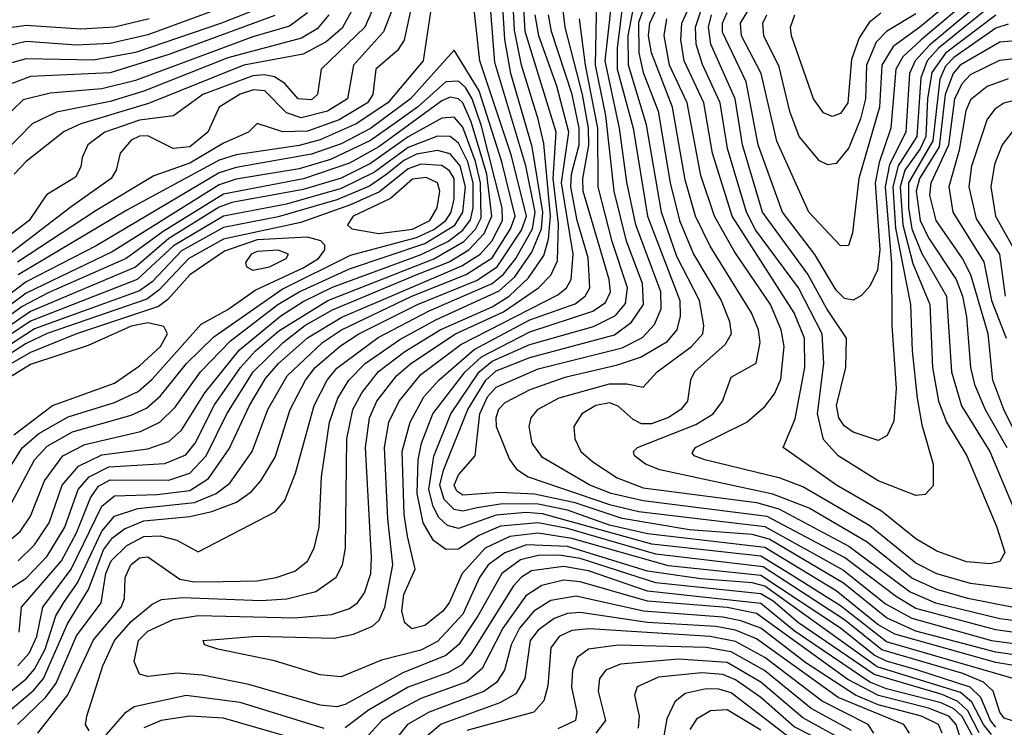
# Model space of a CAD drawing. Extents: x 997026 to 1115308, y 536381 to 619039.
# Tile 119 of 256: x 1014989 to 1017335, y 568789 to 570473. Entities that reach past the tile are written whole.
import ezdxf

# ---------------------------------------------------------------- set-up
doc = ezdxf.new("R2010")
doc.units = 0

msp = doc.modelspace()

# ---------------------------------------------------------------- linework, layer by layer
at = {"layer": '0CON20XD'}
for points in [[(1017495, 568995.2), (1017315, 569020.6), (1017125, 569071.8), (1017078.9, 569098.9), (1016955, 569193), (1016770.6, 569290.6), (1016475, 569327.5), (1016398.8, 569345), (1016348.1, 569365), (1016235, 569430.5), (1016210.2, 569465), (1016203, 569505), (1016207.8, 569525), (1016225, 569545.6), (1016275, 569572.8), (1016395, 569606.1), (1016436.3, 569606.3), (1016475, 569598.5), (1016508.1, 569635), (1016590, 569695), (1016616.9, 569725), (1016619.4, 569745), (1016609.1, 569805), (1016555, 569909.6), (1016518.5, 570015), (1016483, 570223), (1016440.3, 570365), (1016439, 570435), (1016477, 570635)], [(1016498.7, 570565), (1016463.9, 570466.1), (1016464.3, 570394.3), (1016475, 570347.1), (1016510.8, 570255), (1016539.5, 570085), (1016561.2, 569995), (1016594.7, 569915), (1016660.7, 569805), (1016680.5, 569755), (1016684.8, 569725), (1016670.3, 569699.7), (1016597.2, 569635), (1016588.1, 569615), (1016580.2, 569565), (1016564.8, 569545), (1016535, 569526), (1016495, 569511.2), (1016471.3, 569511.3), (1016451.1, 569521.1), (1016415, 569553.1), (1016395, 569560.7), (1016362.1, 569555), (1016328.6, 569535), (1016309.4, 569505), (1016311.9, 569475), (1016326.8, 569445), (1016355, 569420.9), (1016412.8, 569382.8), (1016475, 569358.9), (1016745, 569323.6), (1016798.4, 569308.4), (1016965, 569220.2), (1017111.3, 569111.3), (1017171.3, 569085), (1017325, 569047.7), (1017485, 569028)], [(1017271, 570569), (1017133.9, 570455), (1017071, 570409), (1017043.5, 570365), (1017037.8, 570265), (1016988.6, 570095), (1016973.9, 569966.1), (1016964.6, 569935.4), (1016945, 569934.6), (1016869.3, 570015), (1016793.6, 570183.6), (1016755.8, 570345), (1016708.9, 570435), (1016707.2, 570465), (1016725.1, 570495)], [(1014983.8, 568795), (1015050.6, 568859.4), (1015076.2, 568893.8), (1015125, 569006.6), (1015183.5, 569085), (1015194.6, 569155), (1015207.6, 569185), (1015245, 569221.2), (1015285, 569242.8), (1015324.4, 569244.4), (1015364, 569234), (1015415, 569206.2), (1015598.2, 569301.8), (1015621.1, 569328.9), (1015646.6, 569393.4), (1015690.9, 569555), (1015721.8, 569615), (1015745, 569643.8), (1015843.4, 569716.6), (1015965, 569779.9), (1016114.8, 569845.2), (1016142.5, 569867.5), (1016171.7, 569905), (1016211.3, 569975), (1016217.7, 570015), (1016195, 570125.2), (1016121.6, 570371.6), (1016107.2, 570555)], [(1015974.9, 570535), (1015950.8, 570375), (1015866.4, 570275), (1015791.2, 570225), (1015705, 570187), (1015655, 570173.9), (1015505, 570151.3), (1015465, 570138.6), (1015245, 570019.6), (1014985.7, 569865.8)], [(1015032.6, 568775), (1015104, 568866), (1015165, 568996.7), (1015231.1, 569075), (1015239.1, 569095), (1015240.6, 569145), (1015254, 569175), (1015275, 569192.3), (1015295, 569194.8), (1015371.2, 569141.2), (1015405, 569135.3), (1015474.1, 569135.9), (1015555, 569137.1), (1015600.6, 569145), (1015645, 569160.4), (1015675, 569184.1), (1015690.9, 569215), (1015702.6, 569265), (1015708.9, 569385), (1015727.3, 569515), (1015747.6, 569572.4), (1015773.6, 569615), (1015812.3, 569655), (1015895, 569711.8), (1015981, 569759), (1016132.2, 569827.8), (1016168.9, 569861.1), (1016210, 569920), (1016232.8, 569975), (1016235.9, 570015), (1016210.1, 570170.1), (1016159.3, 570345), (1016145.6, 570425.6), (1016137.4, 570555)], [(1015153.5, 569116.5), (1015188.8, 569211.2), (1015210.5, 569239.5), (1015239.3, 569260.7), (1015285, 569280.3), (1015395, 569290.6), (1015447.4, 569302.6), (1015505.6, 569324.4), (1015540.8, 569349.2), (1015564.3, 569375.7), (1015598.1, 569431.9), (1015634.1, 569545), (1015670.5, 569615), (1015693.6, 569645), (1015753.5, 569696.5), (1015797.6, 569725), (1015937.4, 569795), (1016077.6, 569852.4), (1016127.2, 569885), (1016185, 569971.7), (1016197.1, 570005), (1016161, 570149), (1016085.5, 570375), (1016068.5, 570535)], [(1017275.7, 568775.7), (1017248.2, 568828.2), (1017225, 568850.4), (1017187.1, 568867.1), (1017025, 568914.2), (1016845, 569037), (1016785, 569088.8), (1016755, 569106.6), (1016505, 569132.6), (1016325, 569190.4), (1016275, 569198.4), (1016225, 569197.8), (1016183, 569187), (1016138.2, 569155), (1016081.8, 569055), (1016035.6, 568985.6), (1016005, 568959.7), (1015902.1, 568917.9), (1015765, 568843.2), (1015745, 568837.7), (1015705, 568841.6), (1015535, 568890.8), (1015425, 568913), (1015365, 568917.3), (1015295, 568909.3), (1015275.2, 568915.2), (1015262, 568945), (1015272.3, 568995), (1015295, 569017.7), (1015354.9, 569045.1), (1015415, 569054.6), (1015645, 569048.9), (1015732.6, 569057.4), (1015775, 569071.4), (1015794.2, 569085), (1015811, 569109), (1015825.8, 569155), (1015827.3, 569192.7), (1015813.3, 569455), (1015822.6, 569525), (1015840.4, 569565), (1015887, 569625), (1015921.2, 569655), (1016027.6, 569725), (1016142.1, 569777.9), (1016225.8, 569835), (1016255.2, 569864.8), (1016271, 569899), (1016273.2, 569986.8), (1016260.8, 570095), (1016267.8, 570205), (1016194.1, 570445), (1016188.6, 570545)], [(1017485, 568943), (1017315, 568967.2), (1017125, 569017.6), (1017055, 569049.6), (1016952.1, 569132.1), (1016775, 569236.8), (1016735, 569247.5), (1016585, 569259), (1016425, 569285.4), (1016312.9, 569322.9), (1016216, 569344), (1016132.5, 569347.5), (1016045, 569341.1), (1016030.6, 569350.6), (1016024.7, 569364.7), (1016035, 569390), (1016074.9, 569435.1), (1016085.7, 569535), (1016103.8, 569575), (1016125, 569598.4), (1016225, 569641.8), (1016425, 569691.7), (1016473.7, 569716.3), (1016502.2, 569747.8), (1016517.6, 569785), (1016516.7, 569825), (1016457.6, 569985), (1016436.1, 570086.1), (1016418.2, 570215), (1016384.7, 570375), (1016403.1, 570545)], [(1016225, 570236.5), (1016184.9, 570365), (1016168.1, 570448.1), (1016163.2, 570555)], [(1017402.2, 569065), (1017248.5, 569095), (1017175, 569116.8), (1017115, 569144), (1017009, 569229), (1016870.4, 569310.4), (1016783.8, 569343.8), (1016515, 569401.3), (1016480.4, 569415), (1016454, 569435), (1016452.1, 569445), (1016461.5, 569455), (1016600.7, 569509.3), (1016641.6, 569535), (1016664.3, 569565), (1016685, 569622.5), (1016744.2, 569655.8), (1016754.1, 569705), (1016749.5, 569735), (1016733.3, 569775), (1016634.3, 569934.3), (1016599.3, 570005), (1016575, 570091.8), (1016544.6, 570265), (1016494.5, 570394.5), (1016488, 570435), (1016490.5, 570465), (1016533.2, 570555)], [(1017315, 570484), (1017195, 570393.3), (1017162.9, 570347.1), (1017152.7, 570285), (1017148.2, 570195), (1017135, 570165.5), (1017098.5, 570115), (1017087.3, 570075), (1017093.3, 569985), (1017117.5, 569892.5), (1017158.3, 569795), (1017164.2, 569645), (1017178.6, 569565), (1017197.5, 569515), (1017246.5, 569435), (1017317.4, 569265), (1017336.8, 569205), (1017325, 569183.1), (1017301.9, 569178.1), (1017245, 569182.7), (1017175, 569207.7), (1017125, 569236.9), (1017043.2, 569303.2), (1016935.3, 569365.3), (1016808.6, 569455), (1016836.8, 569523.2), (1016860.5, 569645), (1016859.4, 569715), (1016834.9, 569775), (1016686.7, 570005), (1016639.8, 570155), (1016619.5, 570275), (1016573, 570375), (1016564.5, 570425), (1016567.4, 570465), (1016608.2, 570555)], [(1017277, 570543), (1017137.6, 570425), (1017093.9, 570385), (1017077.1, 570355), (1017065.3, 570215), (1017037.2, 570132.8), (1017027.6, 570085), (1017038.6, 569925), (1017033.3, 569876.7), (1017015, 569838.5), (1016995, 569816.6), (1016975, 569805.3), (1016955, 569809.3), (1016935, 569829.3), (1016884.2, 569914.2), (1016807.1, 570015), (1016749.2, 570175), (1016720, 570325), (1016663.7, 570443.7), (1016664.2, 570465), (1016675, 570490.3)], [(1015927.3, 570525), (1015905.6, 570424.4), (1015889.9, 570400.1), (1015837.9, 570355), (1015830.7, 570295), (1015818, 570275), (1015750.8, 570235), (1015675, 570208), (1015616.1, 570206.1), (1015555, 570226.2), (1015534.6, 570205), (1015475, 570178.9), (1015395, 570131.3), (1015308.9, 570101.1), (1015171.4, 570018.6), (1014983.9, 569896.1)], [(1017480.6, 568915), (1017315, 568942.6), (1017075, 569010.2), (1017035, 569032.5), (1016935, 569113.4), (1016765, 569216.7), (1016485, 569249), (1016395, 569270.2), (1016295, 569305.2), (1016225, 569319.8), (1016139.6, 569320.4), (1016079.2, 569310.8), (1016045, 569302.9), (1016025, 569307), (1016000.6, 569330.6), (1015990.6, 569365), (1015999.2, 569400.8), (1016056.8, 569545), (1016100.1, 569615), (1016125, 569637.1), (1016205, 569668.8), (1016406.8, 569723.2), (1016447.3, 569752.7), (1016475.5, 569795), (1016473.2, 569845), (1016435.6, 569945.6), (1016406.1, 570065), (1016385.7, 570245), (1016361.1, 570365), (1016364.3, 570525)], [(1016427.7, 570522.3), (1016412.7, 570405), (1016412.7, 570355), (1016451.5, 570215), (1016485.4, 570005), (1016562.1, 569805), (1016562.8, 569767.2), (1016554.9, 569735.1), (1016529.8, 569705), (1016470.2, 569669.8), (1016410.4, 569649.6), (1016288.6, 569621.4), (1016205, 569592.3), (1016145, 569561.2), (1016130.2, 569545), (1016123.6, 569525), (1016125, 569504.5), (1016156.1, 569426.1), (1016173.3, 569403.3), (1016201.1, 569385), (1016395, 569318.8), (1016465, 569302.3), (1016765, 569266.4), (1016952.6, 569162.6), (1017052.7, 569082.7), (1017115, 569048.3), (1017305.1, 568994.9), (1017455, 568975.5)], [(1017287.8, 570522.2), (1017157.3, 570412.7), (1017122.7, 570375), (1017109.7, 570345), (1017101, 570205), (1017061.7, 570128.3), (1017051.7, 570075), (1017066.7, 569893.3), (1017067.4, 569745), (1017077.7, 569595), (1017072.5, 569517.5), (1017056.7, 569483.3), (1017035, 569471.2), (1016975, 569491), (1016953.6, 569506.4), (1016941.2, 569525), (1016935.7, 569555), (1016958, 569645), (1016959.6, 569715), (1016912.3, 569785), (1016867.3, 569867.3), (1016759.4, 570015), (1016711.3, 570175), (1016694, 570285), (1016636.3, 570415), (1016630.3, 570455), (1016637.9, 570485)], [(1015829.2, 570495), (1015811.6, 570455), (1015707.8, 570355), (1015699.3, 570295), (1015685, 570282.2), (1015652.6, 570285), (1015621.4, 570321.4), (1015596.7, 570336.7), (1015572, 570342), (1015545, 570339.4), (1015426, 570295), (1015355.6, 570244.4), (1015275, 570234.1), (1015192.4, 570205), (1015151.6, 570175), (1015138.4, 570145), (1015135, 570122.9), (1015122, 570098), (1015053.5, 570056.5), (1015012.3, 569995), (1014815, 569845.3)], [(1015875.8, 570495), (1015855.9, 570444.1), (1015784.6, 570365), (1015770.8, 570285), (1015723.1, 570255), (1015659.8, 570239.8), (1015625, 570251.7), (1015573.9, 570303.9), (1015546.5, 570306.5), (1015515, 570295.8), (1015464.4, 570265), (1015437.7, 570205), (1015395, 570170.1), (1015355, 570166.2), (1015295, 570196.6), (1015275, 570196.1), (1015255, 570186.4), (1015228.6, 570155), (1015219, 570115), (1015207.3, 570095), (1015112.4, 570027.6), (1014845, 569823.4)], [(1015461.8, 570498.2), (1015295, 570437.4), (1015205, 570416.4), (1015125, 570412.7), (1015005, 570420.9), (1014915, 570399.8)], [(1015567.1, 570502.9), (1015470.4, 570465), (1015265, 570395.2), (1015165, 570376.7), (1015005, 570380.3), (1014935, 570360.5)], [(1015675, 570489.4), (1015632.3, 570457.7), (1015545, 570432.2), (1015265, 570328.7), (1015185, 570308.6), (1015061.7, 570298.3), (1014997.6, 570282.4), (1014945, 570231.6)], [(1015780.5, 570495), (1015757.4, 570452.6), (1015719.9, 570420.1), (1015665, 570390.7), (1015523.3, 570365), (1015296.5, 570273.5), (1015135.3, 570225), (1015095, 570206.9), (1015005, 570135.6), (1014976.3, 570105)], [(1017455, 568772.4), (1017335, 568810.6), (1017324.5, 568825), (1017309.2, 568875), (1017285.8, 568895.8), (1017237, 568917), (1017043.4, 568973.4), (1016954.3, 569044.3), (1016760.7, 569170.7), (1016505, 569200.6), (1016295, 569261.6), (1016225, 569275.1), (1016135, 569267.6), (1016083.3, 569245), (1016035, 569213), (1016005, 569211.8), (1015975, 569233.5), (1015951, 569275), (1015936.7, 569345), (1015938.5, 569425), (1015946.5, 569465), (1015974, 569535), (1016050.7, 569635), (1016089.5, 569670.5), (1016205, 569730), (1016355, 569779), (1016385, 569799.5), (1016397.2, 569825), (1016393.6, 569855), (1016331.8, 570065), (1016330.9, 570095), (1016345.7, 570174.3), (1016345.1, 570215), (1016330.6, 570295), (1016289.4, 570455), (1016284.4, 570495)], [(1017295, 570499.1), (1017178.8, 570405), (1017151.3, 570375), (1017136.3, 570335), (1017126.7, 570195), (1017082.3, 570125), (1017070, 570075), (1017076.5, 569976.5), (1017112.1, 569795), (1017115.6, 569685), (1017128.2, 569571.8), (1017138.6, 569508.6), (1017165.9, 569415), (1017166.2, 569363.8), (1017147.2, 569342.8), (1017125, 569340.4), (1017035, 569375.7), (1016939.5, 569435), (1016905, 569473.4), (1016890.1, 569535), (1016905.3, 569655), (1016901.2, 569725), (1016845, 569834.5), (1016742.8, 569972.8), (1016720.8, 570015), (1016676.2, 570166.2), (1016658.8, 570275), (1016616.1, 570366.1), (1016601.6, 570415), (1016599.4, 570455), (1016615, 570500.9)], [(1017125, 570487.1), (1017055, 570444.9), (1017030.4, 570419.6), (1017006.7, 570365), (1017004.5, 570285), (1016992.8, 570237.2), (1016965, 570167.8), (1016935, 570130.7), (1016915, 570127.3), (1016895, 570137.2), (1016846.5, 570195), (1016824.5, 570254.5), (1016798.8, 570361.2), (1016762.2, 570435), (1016760.1, 570465), (1016769.9, 570485)], [(1017041.4, 570488.6), (1017013.3, 570466.7), (1016989.7, 570430.3), (1016971.5, 570378.5), (1016962.3, 570275), (1016945, 570249.5), (1016925, 570242.6), (1016905, 570251.2), (1016881, 570285), (1016828.1, 570435), (1016826, 570455), (1016836, 570485)], [(1015725.9, 570485), (1015698.3, 570451.7), (1015660.9, 570429.1), (1015485, 570382.6), (1015285, 570302.6), (1015205, 570278.6), (1015077.2, 570252.8), (1015019.3, 570225), (1014921, 570125)], [(1015297.6, 570475), (1015215.1, 570455.1), (1015135, 570450.2), (1015005, 570459.2), (1014931.1, 570448.9)], [(1015597.3, 570482.7), (1015345, 570390.1), (1015205, 570346.3), (1015015, 570337.6), (1014969.4, 570320.6)], [(1017305, 568771.2), (1017285.8, 568795), (1017258.3, 568848.3), (1017231.1, 568871.1), (1017032.9, 568932.9), (1016765, 569124.3), (1016735, 569132.4), (1016612.2, 569142.2), (1016485, 569160.3), (1016295, 569218.7), (1016196.8, 569223.2), (1016145, 569204.3), (1016105.4, 569175), (1016084.7, 569145), (1016045, 569057.7), (1015985, 568992.9), (1015945, 568972), (1015851.3, 568948.7), (1015755, 568909.1), (1015705, 568913.4), (1015596.7, 568946.7), (1015461.2, 568975), (1015430, 568985), (1015426.7, 568995), (1015554.3, 569005.7), (1015739.1, 569000.9), (1015785, 569010.2), (1015830.4, 569029.6), (1015846.1, 569043.9), (1015859.7, 569075), (1015878.7, 569175), (1015866.3, 569285), (1015858.4, 569455), (1015868.8, 569515), (1015893.5, 569565), (1015945, 569628.8), (1016040.5, 569699.5), (1016271.6, 569818.4), (1016292.3, 569835), (1016303.6, 569855), (1016308.5, 569915), (1016280.1, 570085), (1016298.2, 570205), (1016269.3, 570315), (1016226.2, 570435), (1016217.4, 570485)], [(1017315, 568788.6), (1017302.2, 568805), (1017279.4, 568859.4), (1017254.1, 568884.1), (1017129.2, 568925), (1017055, 568945.8), (1017025, 568960.5), (1016945, 569024.8), (1016755, 569150.3), (1016535, 569172.7), (1016305, 569237.7), (1016225, 569250.6), (1016157.2, 569242.8), (1016098.8, 569215), (1016043.5, 569155), (1016012.5, 569085), (1015997.5, 569065), (1015955, 569031.2), (1015923.4, 569023.4), (1015907.2, 569037.2), (1015899.9, 569065), (1015904.9, 569105.1), (1015931.5, 569165), (1015913.6, 569243.6), (1015905.5, 569295), (1015900.9, 569445), (1015919.9, 569515), (1015952.1, 569575), (1015987.8, 569615), (1016071.9, 569688.1), (1016205, 569758.4), (1016313.1, 569796.9), (1016337, 569815), (1016347.8, 569835), (1016344, 569906), (1016317.5, 569995), (1016302.4, 570075), (1016304.1, 570105), (1016322.3, 570175), (1016322.8, 570215), (1016305.7, 570295), (1016256.8, 570445), (1016249.7, 570485)], [(1017455, 568876.6), (1017055, 568992.2), (1016945, 569077.4), (1016825, 569153.1), (1016755, 569196.4), (1016495.5, 569224.5), (1016235, 569296.4), (1016195, 569299.9), (1016125, 569293.5), (1016035, 569262.2), (1016009, 569269), (1015988.4, 569288.4), (1015974.5, 569314.5), (1015964.1, 569355), (1015975.8, 569434.2), (1016016.3, 569535), (1016083.9, 569635), (1016115, 569659.9), (1016205, 569699.9), (1016357, 569743), (1016409.1, 569769.1), (1016432.6, 569797.4), (1016437.9, 569835), (1016401.1, 569945), (1016367.5, 570075), (1016366.8, 570215), (1016337.7, 570365), (1016323.5, 570475)], [(1017405, 569111.6), (1017255, 569131), (1017175, 569153.7), (1017125, 569179), (1017015, 569268.6), (1016855, 569361.4), (1016801.3, 569381.3), (1016622.2, 569425), (1016596.4, 569435), (1016592.1, 569442.1), (1016599.6, 569455), (1016722.2, 569515), (1016765, 569552.1), (1016787.5, 569582.5), (1016803, 569617), (1016810.7, 569695), (1016803.8, 569735), (1016778, 569795), (1016691.7, 569921.7), (1016644.9, 570005), (1016612.4, 570102.4), (1016579.6, 570275), (1016538.1, 570365), (1016524.7, 570435.3), (1016531.2, 570475)], [(1017345, 570462.4), (1017315, 570452.7), (1017215, 570383.4), (1017195, 570362.8), (1017181.9, 570331.9), (1017165, 570185), (1017106.8, 570085), (1017106.8, 570025), (1017115, 569975.6), (1017138, 569918), (1017197.6, 569815), (1017209.4, 569635), (1017233.7, 569553.7), (1017301.1, 569445), (1017361.5, 569301.5)], [(1017417.3, 570427.3), (1017325, 570419.9), (1017230.1, 570365), (1017213.2, 570345), (1017194.8, 570295.2), (1017179.9, 570170.1), (1017133.4, 570095), (1017125.6, 570065), (1017135, 569994.8), (1017155, 569954.2), (1017220.9, 569855), (1017236.1, 569815), (1017245, 569765.8), (1017255.1, 569645), (1017264.6, 569605), (1017289.5, 569545), (1017341.2, 569455)], [(1014931.1, 568845), (1015005, 568903.8), (1015025, 568927), (1015050.4, 568975), (1015075.8, 569054.2), (1015094.3, 569085.7), (1015127.1, 569132.9), (1015185, 569255.7), (1015215, 569291.1), (1015270.6, 569309.4), (1015406, 569324), (1015457.5, 569345), (1015490.1, 569369.9), (1015543, 569445), (1015580.4, 569545), (1015626.6, 569625), (1015711.1, 569705), (1015756, 569735), (1015923.8, 569815), (1016053.4, 569866.6), (1016115, 569906.3), (1016159, 569975), (1016170.3, 570005), (1016138.5, 570135), (1016084, 570304), (1016025, 570400.8), (1015920.3, 570285), (1015825, 570214.1), (1015755, 570177.3), (1015685, 570152.7), (1015505, 570121.6), (1015465, 570108.8), (1015171.4, 569935), (1015005, 569849.4), (1014865.5, 569744.5)], [(1017383.8, 569445), (1017334.7, 569545), (1017307.8, 569615), (1017296.6, 569725), (1017255.8, 569865.8), (1017236, 569905), (1017172.7, 569995), (1017158.1, 570055), (1017161.1, 570085), (1017203.2, 570175), (1017217.2, 570285), (1017235, 570321.4), (1017255, 570342.8), (1017325, 570376.6), (1017395, 570384.9)], [(1014985.2, 568935), (1015012.2, 568965), (1015030.1, 569005), (1015044.9, 569075), (1015112.4, 569165), (1015185.1, 569314.9), (1015215, 569339.8), (1015317.1, 569342.9), (1015395, 569352), (1015439.3, 569380.7), (1015488.4, 569451.6), (1015537.3, 569555), (1015575, 569619), (1015606.2, 569655), (1015675, 569715.6), (1015757.3, 569765), (1016042.9, 569887.1), (1016086.3, 569915), (1016114, 569946), (1016139.5, 569995), (1016139.3, 570025), (1016089.8, 570219.8), (1016067.3, 570285), (1016051.9, 570311.9), (1016035, 570326.5), (1016005, 570325.1), (1015937.5, 570265), (1015881.9, 570225), (1015825, 570185.6), (1015729.9, 570140.1), (1015655, 570118.3), (1015505, 570093.1), (1015465, 570080.1), (1015209.7, 569920.3), (1015005, 569822), (1014845, 569703)], [(1017345, 570332.3), (1017295, 570314.1), (1017255, 570282.2), (1017244, 570256), (1017227.5, 570162.5), (1017202.9, 570075), (1017212.7, 570015), (1017286.5, 569896.5), (1017305.3, 569805), (1017339.7, 569715)], [(1014987.8, 569015), (1014994.1, 569075), (1015089.4, 569185), (1015125, 569251.8), (1015157.9, 569335), (1015177.5, 569362.5), (1015205, 569377.4), (1015345, 569376.9), (1015395, 569393.9), (1015433.6, 569435), (1015483, 569535), (1015545.5, 569635), (1015616.9, 569705), (1015669.2, 569745), (1015735, 569782.5), (1015934.4, 569865.6), (1016013.1, 569896.9), (1016059.7, 569925), (1016096, 569964), (1016114.1, 570005), (1016102.3, 570105), (1016065, 570229.7), (1016044.9, 570274.9), (1016034.9, 570284.9), (1016015, 570289), (1015995, 570280.1), (1015845, 570170.3), (1015775, 570131.7), (1015665.8, 570094.2), (1015475, 570057.7), (1015330.9, 569969.1), (1015242.8, 569905), (1015057.3, 569822.7), (1014995, 569790.5), (1014845, 569682)], [(1017338.6, 569815), (1017324.6, 569914.6), (1017268.8, 569998.8), (1017252.1, 570075), (1017258.2, 570125), (1017294.9, 570235.1), (1017315, 570262.5), (1017334.6, 570275), (1017385, 570288.2)], [(1014920.2, 569089.8), (1015005, 569143.6), (1015055, 569196.1), (1015096.9, 569265), (1015129.1, 569355), (1015155.1, 569385), (1015201.6, 569408.4), (1015335, 569416.4), (1015385, 569436.9), (1015407.6, 569465), (1015453.6, 569556.4), (1015515.8, 569645), (1015551.4, 569685), (1015607.2, 569732.8), (1015723.8, 569805), (1015976.3, 569903.7), (1016047.8, 569945), (1016075.4, 569974.6), (1016088.9, 570001.1), (1016087.6, 570085), (1016075.8, 570135.8), (1016045, 570217.2), (1016025, 570240.7), (1015995, 570238.6), (1015915, 570194.4), (1015825, 570131.1), (1015755, 570096.2), (1015665, 570068.6), (1015495, 570037.6), (1015465, 570026.9), (1015345, 569952.4), (1015265, 569884.3), (1015015, 569778.5), (1014835, 569654.5)], [(1015155, 568780), (1015146.2, 568795), (1015149.2, 568815), (1015187.2, 568935), (1015215.4, 568995), (1015255, 569040.5), (1015305, 569081.6), (1015327.5, 569092.5), (1015377.3, 569097.3), (1015565, 569090.3), (1015625.8, 569094.2), (1015695, 569111.7), (1015743.8, 569146.2), (1015758.9, 569175), (1015766.1, 569215), (1015768.8, 569475), (1015783.3, 569545), (1015804.4, 569585), (1015844.7, 569635.3), (1015907.1, 569682.9), (1015991, 569735), (1016115, 569789.7), (1016155.3, 569815), (1016201.7, 569858.3), (1016238.1, 569911.9), (1016249.5, 569950.5), (1016254.2, 570005), (1016238, 570178), (1016225, 570236.5)], [(1017353.8, 570206.2), (1017330, 570175), (1017312, 570128), (1017303.3, 570075), (1017314.2, 570005), (1017365.3, 569915)], [(1014985.6, 569185), (1015025, 569222.8), (1015059.4, 569275), (1015090.9, 569365), (1015129.8, 569410.2), (1015185, 569437.5), (1015295, 569451.9), (1015345, 569468.8), (1015375, 569495.6), (1015430.4, 569585), (1015513, 569687), (1015611.6, 569768.4), (1015665, 569802.6), (1015735, 569836.3), (1015946.2, 569913.8), (1016009.8, 569945), (1016045, 569971.8), (1016063.3, 569996.7), (1016069.8, 570025), (1016069.6, 570085), (1016057.2, 570135), (1016035, 570178.9), (1016015, 570195.3), (1015985, 570195.6), (1015915, 570168.7), (1015835, 570110.4), (1015755, 570071.2), (1015625, 570034.3), (1015474.8, 570005.2), (1015356, 569935), (1015269.7, 569855), (1015015, 569755.5), (1014835, 569634.5)], [(1014955, 569224.5), (1014990.3, 569255), (1015015, 569291.2), (1015048.4, 569375), (1015092.4, 569435), (1015145, 569462.2), (1015277.6, 569492.4), (1015323.5, 569515), (1015359.6, 569550.4), (1015420.5, 569635), (1015491.4, 569708.6), (1015604.2, 569795), (1015655.4, 569825), (1015775, 569879.9), (1015955, 569940.1), (1016026.4, 569983.6), (1016045.5, 570015), (1016051.7, 570075), (1016039, 570125), (1016015, 570153.4), (1015985, 570161.9), (1015935, 570152.8), (1015905, 570137.8), (1015864.4, 570105), (1015822.9, 570077.1), (1015745, 570044.4), (1015605, 570004.2), (1015475, 569978.3), (1015375, 569922.7), (1015305, 569849.4), (1015275, 569827.5), (1015025, 569737.2), (1014847.5, 569622.5)], [(1014969.3, 569320.7), (1015024.6, 569425), (1015055, 569457.7), (1015115, 569492.1), (1015255, 569531.5), (1015291.4, 569548.6), (1015325, 569578), (1015386.9, 569655), (1015451.6, 569718.4), (1015615, 569831.6), (1015777.6, 569912.4), (1015935, 569954.8), (1015976.2, 569973.8), (1016004.9, 569995), (1016017.4, 570015), (1016025, 570046.9), (1016024.4, 570095), (1016013.2, 570113.2), (1015995, 570126.4), (1015945, 570129.4), (1015915, 570118.4), (1015846.6, 570063.4), (1015777.9, 570032.1), (1015659.4, 569990.6), (1015475, 569951), (1015392.1, 569905), (1015321.1, 569828.9), (1015292.3, 569807.7), (1015055, 569725.7), (1015005, 569702), (1014866.3, 569613.7)], [(1015845, 569964.5), (1015925, 569974.5), (1015966.4, 569995), (1015984.2, 570025), (1015990.8, 570065), (1015984.8, 570085), (1015957.6, 570097.6), (1015925, 570093.3), (1015872.6, 570047.4), (1015784, 570005), (1015770.8, 569985), (1015780.8, 569975), (1015845, 569964.5)], [(1014945, 569374), (1014995, 569453.7), (1015035, 569488), (1015105, 569528), (1015215, 569561.8), (1015271.6, 569588.4), (1015305, 569617.5), (1015421.8, 569748.2), (1015485, 569782.9), (1015550.7, 569829.3), (1015665, 569882.1), (1015701.1, 569905), (1015716.7, 569925), (1015716.5, 569936.5), (1015706.9, 569946.9), (1015675.3, 569955.3), (1015555, 569948.9), (1015477.8, 569922.2), (1015395, 569866.1), (1015342.7, 569807.3), (1015319.9, 569790.1), (1015124.9, 569725.1), (1015015, 569680.9), (1014699.2, 569500.8)], [(1015545, 569876.7), (1015585, 569884.9), (1015624.6, 569905), (1015630, 569915), (1015605, 569924.4), (1015555, 569921.3), (1015541.1, 569915), (1015527.5, 569895), (1015530, 569885), (1015545, 569876.7)], [(1014975.2, 569484.8), (1015067.6, 569555), (1015215, 569607.8), (1015275, 569649.2), (1015325, 569694.9), (1015341.2, 569725), (1015332.5, 569742.5), (1015295, 569751.3), (1015255, 569743.7), (1015152.5, 569697.5), (1015015, 569652.6), (1014948.7, 569611.3)], [(1017275, 568740.8), (1017235, 568814), (1017215, 568832.6), (1017185, 568846.8), (1017055, 568880), (1017015, 568896.2), (1016835, 569018.2), (1016755, 569083.6), (1016485, 569112.7), (1016345, 569160.8), (1016285, 569171.6), (1016208.9, 569161.1), (1016185, 569146.4), (1016165.9, 569125), (1016065.5, 568964.5), (1016042.5, 568937.5), (1016011.1, 568918.9), (1015915, 568883.9), (1015820.2, 568829.8), (1015765, 568787.5)], [(1017236, 568746), (1017220.7, 568795), (1017202.9, 568815), (1017155, 568833.8), (1017035.6, 568864.4), (1016962.7, 568902.7), (1016745, 569059.8), (1016675, 569073.5), (1016485, 569088.8), (1016325, 569135.3), (1016285, 569138.7), (1016233.8, 569126.2), (1016195, 569101.4), (1016140.6, 569025), (1016091.4, 568928.6), (1016055, 568897.2), (1015945, 568857.3), (1015883.7, 568825), (1015852.4, 568805), (1015806.2, 568753.8)], [(1014961.5, 568825), (1015022.9, 568877.1), (1015046.4, 568905), (1015103.1, 569035), (1015153.5, 569116.5)], [(1017187.4, 568775), (1017178.4, 568795), (1017138, 568815), (1017035, 568842.3), (1016980.9, 568865), (1016862.4, 568942.4), (1016755, 569024.3), (1016707.7, 569042.3), (1016665, 569050.7), (1016475.4, 569065.4), (1016315, 569100.4), (1016255, 569090.2), (1016214.6, 569065.4), (1016180.2, 569025), (1016160.5, 568985), (1016144.6, 568925), (1016125.8, 568895), (1016095, 568873.8), (1015965, 568824.9), (1015913.7, 568795), (1015874.1, 568745.9)], [(1017109.3, 568775), (1017095.7, 568795), (1016939.7, 568859.7), (1016745, 568999.2), (1016695, 569019.8), (1016648.3, 569028.3), (1016485, 569038.4), (1016325, 569061.6), (1016295, 569059.8), (1016262.7, 569047.3), (1016225, 569019.7), (1016205.9, 568995), (1016193.4, 568905), (1016171.5, 568868.5), (1016133.1, 568846.9), (1015993.8, 568796.2), (1015933.9, 568746.1)], [(1017024.6, 568775), (1017010.7, 568795), (1016901.1, 568851.1), (1016765, 568955.1), (1016695, 568993), (1016634.9, 569005.1), (1016347.1, 569022.9), (1016305, 569019.1), (1016275, 569004.8), (1016255, 568977.5), (1016247.6, 568887.6), (1016238, 568852), (1016214.7, 568825), (1016055, 568781.1)], [(1016971.4, 568781.4), (1016875, 568833.3), (1016763.8, 568923.8), (1016685, 568968.5), (1016625, 568978.9), (1016415.5, 568984.5), (1016345.1, 568974.9), (1016317.6, 568955), (1016306.8, 568925), (1016304.3, 568884.3), (1016317.3, 568825), (1016313.4, 568805), (1016271.5, 568785)], [(1016956, 568756), (1016855, 568810.9), (1016755, 568896.3), (1016675, 568943), (1016559.1, 568950.9), (1016420.9, 568939.1), (1016385.8, 568925), (1016371.2, 568905), (1016367.7, 568875), (1016385.2, 568805), (1016362, 568775)], [(1016925, 568743.6), (1016835, 568789.7), (1016755, 568859.5), (1016695, 568902), (1016665, 568914.4), (1016615, 568918.5), (1016511.8, 568908.2), (1016460.3, 568885), (1016454.7, 568865), (1016465.5, 568815.5), (1016463.1, 568786.9)], [(1016825, 568763.1), (1016685, 568870.4), (1016655, 568879.7), (1016625, 568880.1), (1016575, 568869.1), (1016550.5, 568849.5), (1016531.5, 568808.5), (1016517.5, 568732.5)], [(1015715, 568785.6), (1015515, 568847.8), (1015385.9, 568864.1), (1015262.3, 568837.7), (1015238.9, 568821.1), (1015195, 568770.8)], [(1016755, 568781.5), (1016675, 568830.2), (1016635, 568827.8), (1016602.3, 568807.7), (1016586.5, 568783.5)], [(1015665, 568755.8), (1015475, 568810.6), (1015395.1, 568815.1), (1015326.7, 568805), (1015285, 568787.3)]]:
    msp.add_lwpolyline(points, dxfattribs=at)

doc.saveas('drawing.dxf')
